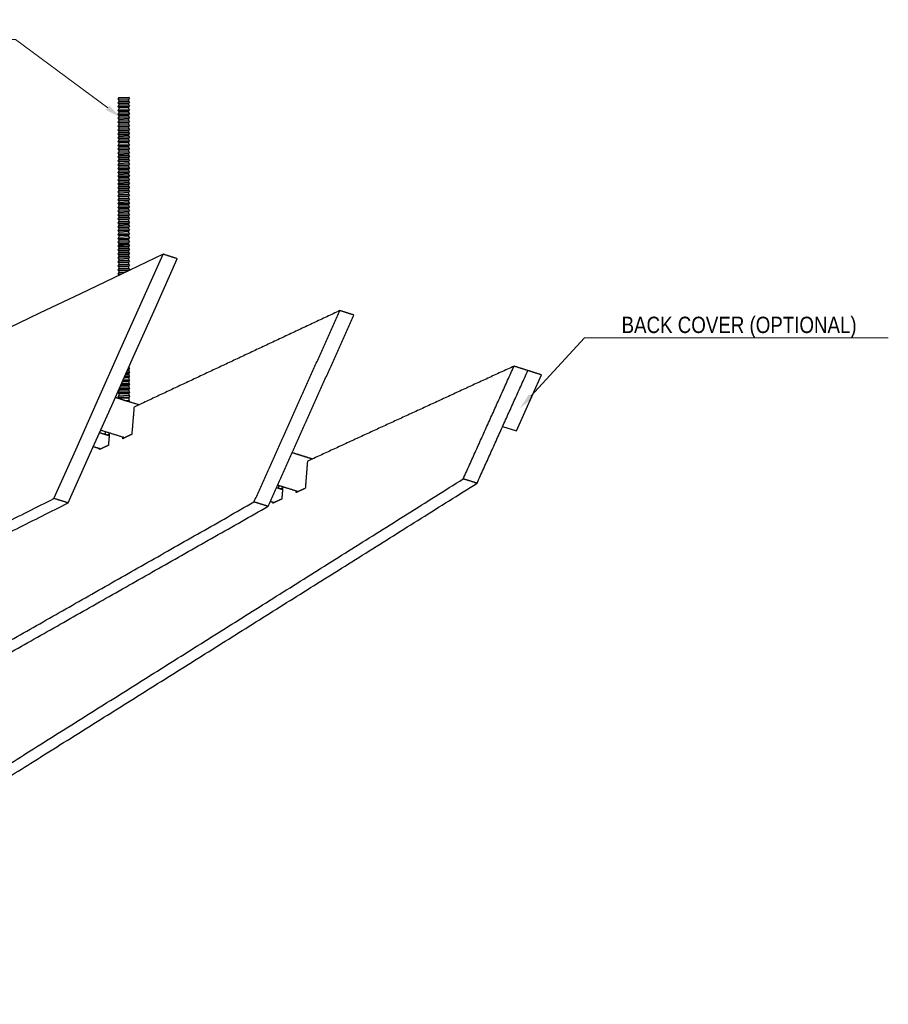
# Model space of a CAD drawing. Header units: centimetres. Extents: x 5283.6 to 5299.6, y 15505 to 15518.9.
# Tile 20 of 68: x 5288.9 to 5289.4, y 15511.6 to 15512.2. Entities that reach past the tile are written whole.
import ezdxf
from ezdxf import colors
from ezdxf.entities.mleader import LeaderData, LeaderLine
from ezdxf.math import Vec2, Vec3

# ---------------------------------------------------------------- set-up
doc = ezdxf.new("R2010")
doc.units = ezdxf.units.CM
doc.layers.add('_HD_muro', color=1, linetype='Continuous')
doc.layers.add('_HD_tornillo', color=30, linetype='Continuous')
doc.layers.add('HD021_Text', color=2, linetype='Continuous', lineweight=9)
doc.layers.add('Make2D$visible$Curves$Default', color=7, linetype='Continuous', true_color=0x000000)
doc.layers.add('Make2D$visible$Curves$UNICANAL', color=7, linetype='Continuous', true_color=0x000000)
doc.styles.add('Arial Narrow', font='ARIALN.TTF')

# ---------------------------------------------------------------- blocks, each defined once
blk = doc.blocks.new('Cirrus_1.20x2.40_iso@15')
at = {"layer": '_HD_tornillo'}
for p, q in [((5288.9464, 15512.15648), (5288.9458, 15512.15566)), ((5288.9458, 15512.15566), (5288.9529, 15512.15583)), ((5288.9458, 15512.15566), (5288.9464, 15512.15498)), ((5288.9464, 15512.15648), (5288.9524, 15512.15671)), ((5288.9464, 15512.15498), (5288.95239, 15512.15521)), ((5288.95239, 15512.15521), (5288.9529, 15512.15583)), ((5288.95239, 15512.15521), (5288.95239, 15512.15433)), ((5288.9524, 15512.15671), (5288.9529, 15512.15583)), ((5288.9464, 15512.15409), (5288.9458, 15512.15328)), ((5288.9458, 15512.15328), (5288.9529, 15512.15345)), ((5288.9458, 15512.15328), (5288.9464, 15512.1526)), ((5288.9464, 15512.15181), (5288.9458, 15512.151)), ((5288.9458, 15512.151), (5288.9529, 15512.15117)), ((5288.9458, 15512.151), (5288.9464, 15512.15032)), ((5288.9464, 15512.14945), (5288.9458, 15512.14864)), ((5288.9464, 15512.15498), (5288.9464, 15512.15409)), ((5288.9464, 15512.15409), (5288.95239, 15512.15433)), ((5288.9464, 15512.1526), (5288.95239, 15512.15283)), ((5288.9464, 15512.1526), (5288.9464, 15512.15181)), ((5288.9464, 15512.15181), (5288.95239, 15512.15205)), ((5288.9464, 15512.15032), (5288.95239, 15512.15055)), ((5288.9464, 15512.15032), (5288.9464, 15512.14945)), ((5288.9464, 15512.14945), (5288.95239, 15512.14969)), ((5288.95239, 15512.15283), (5288.9529, 15512.15345)), ((5288.95239, 15512.15283), (5288.95239, 15512.15205)), ((5288.95239, 15512.15055), (5288.9529, 15512.15117)), ((5288.95239, 15512.15055), (5288.95239, 15512.14969)), ((5288.9524, 15512.15433), (5288.9529, 15512.15345)), ((5288.9524, 15512.15205), (5288.9529, 15512.15117)), ((5288.9524, 15512.14969), (5288.9529, 15512.14881)), ((5288.9458, 15512.14864), (5288.9529, 15512.14881)), ((5288.9458, 15512.14864), (5288.9464, 15512.14796)), ((5288.9464, 15512.14709), (5288.9458, 15512.14627)), ((5288.9458, 15512.14627), (5288.9529, 15512.14644)), ((5288.9458, 15512.14627), (5288.9464, 15512.14559)), ((5288.9464, 15512.14467), (5288.9458, 15512.14386)), ((5288.9458, 15512.14386), (5288.9529, 15512.14403)), ((5288.9458, 15512.14386), (5288.9464, 15512.14318)), ((5288.9464, 15512.14796), (5288.95239, 15512.14819)), ((5288.9464, 15512.14796), (5288.9464, 15512.14709)), ((5288.9464, 15512.14709), (5288.95239, 15512.14732)), ((5288.9464, 15512.14559), (5288.95239, 15512.14582)), ((5288.9464, 15512.14559), (5288.9464, 15512.14467)), ((5288.9464, 15512.14467), (5288.95239, 15512.14491)), ((5288.9464, 15512.14318), (5288.95239, 15512.14341)), ((5288.9464, 15512.14318), (5288.9464, 15512.14226)), ((5288.95239, 15512.14819), (5288.9529, 15512.14881)), ((5288.95239, 15512.14819), (5288.95239, 15512.14732)), ((5288.95239, 15512.14582), (5288.9529, 15512.14644)), ((5288.95239, 15512.14582), (5288.95239, 15512.14491)), ((5288.95239, 15512.14341), (5288.9529, 15512.14403)), ((5288.95239, 15512.14341), (5288.95239, 15512.1425)), ((5288.9524, 15512.14732), (5288.9529, 15512.14644)), ((5288.9524, 15512.14491), (5288.9529, 15512.14403)), ((5288.9464, 15512.14226), (5288.9458, 15512.14145)), ((5288.9458, 15512.14145), (5288.9529, 15512.14162)), ((5288.9458, 15512.14145), (5288.9464, 15512.14077)), ((5288.9464, 15512.13985), (5288.9458, 15512.13903)), ((5288.9458, 15512.13903), (5288.9529, 15512.1392)), ((5288.9458, 15512.13903), (5288.9464, 15512.13835)), ((5288.9464, 15512.13744), (5288.9458, 15512.13662)), ((5288.9464, 15512.14226), (5288.95239, 15512.1425)), ((5288.9464, 15512.14077), (5288.95239, 15512.141)), ((5288.9464, 15512.14077), (5288.9464, 15512.13985)), ((5288.9464, 15512.13985), (5288.95239, 15512.14008)), ((5288.9464, 15512.13835), (5288.95239, 15512.13859)), ((5288.9464, 15512.13835), (5288.9464, 15512.13744)), ((5288.9464, 15512.13744), (5288.95239, 15512.13767)), ((5288.95239, 15512.141), (5288.9529, 15512.14162)), ((5288.95239, 15512.141), (5288.95239, 15512.14008)), ((5288.95239, 15512.13859), (5288.9529, 15512.1392)), ((5288.95239, 15512.13859), (5288.95239, 15512.13767)), ((5288.9524, 15512.1425), (5288.9529, 15512.14162)), ((5288.9524, 15512.14009), (5288.9529, 15512.1392)), ((5288.9524, 15512.13768), (5288.9529, 15512.13679)), ((5288.9458, 15512.13662), (5288.9529, 15512.13679)), ((5288.9458, 15512.13662), (5288.9464, 15512.13594)), ((5288.9464, 15512.13506), (5288.9458, 15512.13424)), ((5288.9458, 15512.13424), (5288.9529, 15512.13441)), ((5288.9458, 15512.13424), (5288.9464, 15512.13356)), ((5288.9464, 15512.13277), (5288.9458, 15512.13196)), ((5288.9458, 15512.13196), (5288.9529, 15512.13213)), ((5288.9458, 15512.13196), (5288.9464, 15512.13128)), ((5288.9464, 15512.13594), (5288.95239, 15512.13618)), ((5288.9464, 15512.13594), (5288.9464, 15512.13506)), ((5288.9464, 15512.13506), (5288.95239, 15512.13529)), ((5288.9464, 15512.13356), (5288.95239, 15512.13379)), ((5288.9464, 15512.13356), (5288.9464, 15512.13277)), ((5288.9464, 15512.13277), (5288.95239, 15512.13301)), ((5288.9464, 15512.13128), (5288.95239, 15512.13151)), ((5288.9464, 15512.13128), (5288.9464, 15512.13042)), ((5288.95239, 15512.13618), (5288.9529, 15512.13679)), ((5288.95239, 15512.13618), (5288.95239, 15512.13529)), ((5288.95239, 15512.13379), (5288.9529, 15512.13441)), ((5288.95239, 15512.13379), (5288.95239, 15512.13301)), ((5288.95239, 15512.13151), (5288.9529, 15512.13213)), ((5288.95239, 15512.13151), (5288.95239, 15512.13065)), ((5288.9524, 15512.13529), (5288.9529, 15512.13441)), ((5288.9524, 15512.13301), (5288.9529, 15512.13213)), ((5288.9464, 15512.13042), (5288.9458, 15512.1296)), ((5288.9458, 15512.1296), (5288.9529, 15512.12977)), ((5288.9458, 15512.1296), (5288.9464, 15512.12892)), ((5288.9464, 15512.12805), (5288.9458, 15512.12723)), ((5288.9458, 15512.12723), (5288.9529, 15512.1274)), ((5288.9458, 15512.12723), (5288.9464, 15512.12655)), ((5288.9464, 15512.12578), (5288.9458, 15512.12496)), ((5288.9458, 15512.12496), (5288.9529, 15512.12513)), ((5288.9464, 15512.13042), (5288.95239, 15512.13065)), ((5288.9464, 15512.12892), (5288.95239, 15512.12915)), ((5288.9464, 15512.12892), (5288.9464, 15512.12805)), ((5288.9464, 15512.12805), (5288.95239, 15512.12828)), ((5288.9464, 15512.12655), (5288.95239, 15512.12678)), ((5288.9464, 15512.12655), (5288.9464, 15512.12578)), ((5288.9464, 15512.12578), (5288.95239, 15512.12601)), ((5288.95239, 15512.12915), (5288.9529, 15512.12977)), ((5288.95239, 15512.12915), (5288.95239, 15512.12828)), ((5288.95239, 15512.12678), (5288.9529, 15512.1274)), ((5288.95239, 15512.12678), (5288.95239, 15512.12601)), ((5288.95239, 15512.12452), (5288.9529, 15512.12513)), ((5288.9524, 15512.13065), (5288.9529, 15512.12977)), ((5288.9524, 15512.12829), (5288.9529, 15512.1274)), ((5288.9524, 15512.12602), (5288.9529, 15512.12513)), ((5288.9458, 15512.12496), (5288.9464, 15512.12428)), ((5288.9464, 15512.12324), (5288.9458, 15512.12243)), ((5288.9458, 15512.12243), (5288.9529, 15512.1226)), ((5288.9458, 15512.12243), (5288.9464, 15512.12175)), ((5288.9464, 15512.12096), (5288.9458, 15512.12015)), ((5288.9458, 15512.12015), (5288.9529, 15512.12031)), ((5288.9458, 15512.12015), (5288.9464, 15512.11946)), ((5288.9464, 15512.12428), (5288.95239, 15512.12452)), ((5288.9464, 15512.12428), (5288.9464, 15512.12324)), ((5288.9464, 15512.12324), (5288.95239, 15512.12348)), ((5288.9464, 15512.12175), (5288.95239, 15512.12198)), ((5288.9464, 15512.12175), (5288.9464, 15512.12096)), ((5288.9464, 15512.12096), (5288.95239, 15512.1212)), ((5288.9464, 15512.11946), (5288.95239, 15512.1197)), ((5288.9464, 15512.11946), (5288.9464, 15512.1186)), ((5288.95239, 15512.12452), (5288.95239, 15512.12348)), ((5288.95239, 15512.12198), (5288.9529, 15512.1226)), ((5288.95239, 15512.12198), (5288.95239, 15512.1212)), ((5288.95239, 15512.1197), (5288.9529, 15512.12031)), ((5288.95239, 15512.1197), (5288.95239, 15512.11884)), ((5288.9524, 15512.12348), (5288.9529, 15512.1226)), ((5288.9524, 15512.1212), (5288.9529, 15512.12031)), ((5288.9464, 15512.1186), (5288.9458, 15512.11779)), ((5288.9458, 15512.11779), (5288.9529, 15512.11796)), ((5288.9458, 15512.11779), (5288.9464, 15512.11711)), ((5288.9464, 15512.11624), (5288.9458, 15512.11542)), ((5288.9458, 15512.11542), (5288.9529, 15512.11559)), ((5288.9458, 15512.11542), (5288.9464, 15512.11474)), ((5288.9464, 15512.11382), (5288.9458, 15512.11301)), ((5288.9458, 15512.11301), (5288.9529, 15512.11318)), ((5288.9458, 15512.11301), (5288.9464, 15512.11233)), ((5288.9464, 15512.1186), (5288.95239, 15512.11884)), ((5288.9464, 15512.11711), (5288.95239, 15512.11734)), ((5288.9464, 15512.11711), (5288.9464, 15512.11624)), ((5288.9464, 15512.11624), (5288.95239, 15512.11647)), ((5288.9464, 15512.11474), (5288.95239, 15512.11497)), ((5288.9464, 15512.11474), (5288.9464, 15512.11382)), ((5288.9464, 15512.11382), (5288.95239, 15512.11406)), ((5288.95239, 15512.11734), (5288.9529, 15512.11796)), ((5288.95239, 15512.11734), (5288.95239, 15512.11647)), ((5288.95239, 15512.11497), (5288.9529, 15512.11559)), ((5288.95239, 15512.11497), (5288.95239, 15512.11406)), ((5288.95239, 15512.11256), (5288.9529, 15512.11318)), ((5288.9524, 15512.11884), (5288.9529, 15512.11796)), ((5288.9524, 15512.11647), (5288.9529, 15512.11559)), ((5288.9524, 15512.11406), (5288.9529, 15512.11318)), ((5288.9464, 15512.11144), (5288.9458, 15512.11063)), ((5288.9458, 15512.11063), (5288.9529, 15512.11079)), ((5288.9458, 15512.11063), (5288.9464, 15512.10994)), ((5288.9464, 15512.10916), (5288.9458, 15512.10834)), ((5288.9458, 15512.10834), (5288.9529, 15512.10851)), ((5288.9458, 15512.10834), (5288.9464, 15512.10766)), ((5288.9464, 15512.11233), (5288.95239, 15512.11256)), ((5288.9464, 15512.11233), (5288.9464, 15512.11144)), ((5288.9464, 15512.11144), (5288.95239, 15512.11167)), ((5288.9464, 15512.10994), (5288.95239, 15512.11018)), ((5288.9464, 15512.10994), (5288.9464, 15512.10916)), ((5288.9464, 15512.10916), (5288.95239, 15512.10939)), ((5288.9464, 15512.10766), (5288.95239, 15512.1079)), ((5288.9464, 15512.10766), (5288.9464, 15512.1068)), ((5288.9464, 15512.1068), (5288.95239, 15512.10703)), ((5288.95239, 15512.11256), (5288.95239, 15512.11167)), ((5288.95239, 15512.11018), (5288.9529, 15512.11079)), ((5288.95239, 15512.11018), (5288.95239, 15512.10939)), ((5288.95239, 15512.1079), (5288.9529, 15512.10851)), ((5288.95239, 15512.1079), (5288.95239, 15512.10703)), ((5288.9524, 15512.11168), (5288.9529, 15512.11079)), ((5288.9524, 15512.1094), (5288.9529, 15512.10851)), ((5288.9524, 15512.10704), (5288.9529, 15512.10615)), ((5288.9464, 15512.1068), (5288.9458, 15512.10598)), ((5288.9458, 15512.10598), (5288.9529, 15512.10615)), ((5288.9458, 15512.10598), (5288.9464, 15512.1053)), ((5288.9464, 15512.10443), (5288.9458, 15512.10362)), ((5288.9458, 15512.10362), (5288.9529, 15512.10379)), ((5288.9458, 15512.10362), (5288.9464, 15512.10294)), ((5288.9464, 15512.10202), (5288.9458, 15512.1012)), ((5288.9458, 15512.1012), (5288.9529, 15512.10137)), ((5288.9458, 15512.1012), (5288.9464, 15512.10052)), ((5288.9464, 15512.1053), (5288.95239, 15512.10554)), ((5288.9464, 15512.1053), (5288.9464, 15512.10443)), ((5288.9464, 15512.10443), (5288.95239, 15512.10467)), ((5288.9464, 15512.10294), (5288.95239, 15512.10317)), ((5288.9464, 15512.10294), (5288.9464, 15512.10202)), ((5288.9464, 15512.10202), (5288.95239, 15512.10225)), ((5288.95239, 15512.10554), (5288.9529, 15512.10615)), ((5288.95239, 15512.10554), (5288.95239, 15512.10467)), ((5288.95239, 15512.10317), (5288.9529, 15512.10379)), ((5288.95239, 15512.10317), (5288.95239, 15512.10225)), ((5288.95239, 15512.10076), (5288.9529, 15512.10137)), ((5288.9524, 15512.10467), (5288.9529, 15512.10379)), ((5288.9524, 15512.10226), (5288.9529, 15512.10137)), ((5288.9464, 15512.09961), (5288.9458, 15512.09879)), ((5288.9458, 15512.09879), (5288.9529, 15512.09896)), ((5288.9458, 15512.09879), (5288.9464, 15512.09811)), ((5288.9464, 15512.0972), (5288.9458, 15512.09638)), ((5288.9458, 15512.09638), (5288.9529, 15512.09655)), ((5288.9458, 15512.09638), (5288.9464, 15512.0957)), ((5288.9464, 15512.10052), (5288.95239, 15512.10076)), ((5288.9464, 15512.10052), (5288.9464, 15512.09961)), ((5288.9464, 15512.09961), (5288.95239, 15512.09984)), ((5288.9464, 15512.09811), (5288.95239, 15512.09835)), ((5288.9464, 15512.09811), (5288.9464, 15512.0972)), ((5288.9464, 15512.0972), (5288.95239, 15512.09743)), ((5288.9464, 15512.0957), (5288.95239, 15512.09593)), ((5288.9464, 15512.0957), (5288.9464, 15512.09479)), ((5288.9464, 15512.09479), (5288.95239, 15512.09502)), ((5288.95239, 15512.10076), (5288.95239, 15512.09984)), ((5288.95239, 15512.09835), (5288.9529, 15512.09896)), ((5288.95239, 15512.09835), (5288.95239, 15512.09743)), ((5288.95239, 15512.09593), (5288.9529, 15512.09655)), ((5288.95239, 15512.09593), (5288.95239, 15512.09502)), ((5288.9524, 15512.09985), (5288.9529, 15512.09896)), ((5288.9524, 15512.09743), (5288.9529, 15512.09655)), ((5288.9524, 15512.09502), (5288.9529, 15512.09414)), ((5288.9464, 15512.09479), (5288.9458, 15512.09397)), ((5288.9458, 15512.09397), (5288.9529, 15512.09414)), ((5288.9458, 15512.09397), (5288.9464, 15512.09329)), ((5288.9464, 15512.0924), (5288.9458, 15512.09159)), ((5288.9458, 15512.09159), (5288.9529, 15512.09176)), ((5288.9458, 15512.09159), (5288.9464, 15512.09091)), ((5288.9464, 15512.09012), (5288.9458, 15512.0893)), ((5288.9458, 15512.0893), (5288.9529, 15512.08947)), ((5288.9458, 15512.0893), (5288.9464, 15512.08862)), ((5288.9464, 15512.09329), (5288.95239, 15512.09352)), ((5288.9464, 15512.09329), (5288.9464, 15512.0924)), ((5288.9464, 15512.0924), (5288.95239, 15512.09264)), ((5288.9464, 15512.09091), (5288.95239, 15512.09114)), ((5288.9464, 15512.09091), (5288.9464, 15512.09012)), ((5288.9464, 15512.09012), (5288.95239, 15512.09035)), ((5288.9464, 15512.08862), (5288.95239, 15512.08886)), ((5288.95239, 15512.09352), (5288.9529, 15512.09414)), ((5288.95239, 15512.09352), (5288.95239, 15512.09264)), ((5288.95239, 15512.09114), (5288.9529, 15512.09176)), ((5288.95239, 15512.09114), (5288.95239, 15512.09035)), ((5288.95239, 15512.08886), (5288.9529, 15512.08947)), ((5288.95239, 15512.08886), (5288.95239, 15512.088)), ((5288.9524, 15512.09264), (5288.9529, 15512.09176)), ((5288.9524, 15512.09036), (5288.9529, 15512.08947)), ((5288.9464, 15512.08776), (5288.9458, 15512.08695)), ((5288.9458, 15512.08695), (5288.9529, 15512.08712)), ((5288.9458, 15512.08695), (5288.9464, 15512.08627)), ((5288.9464, 15512.0854), (5288.9458, 15512.08458)), ((5288.9458, 15512.08458), (5288.9529, 15512.08475)), ((5288.9458, 15512.08458), (5288.9464, 15512.0839)), ((5288.9464, 15512.08313), (5288.9458, 15512.08231)), ((5288.9464, 15512.08862), (5288.9464, 15512.08776)), ((5288.9464, 15512.08776), (5288.95239, 15512.088)), ((5288.9464, 15512.08627), (5288.95239, 15512.0865)), ((5288.9464, 15512.08627), (5288.9464, 15512.0854)), ((5288.9464, 15512.0854), (5288.95239, 15512.08563)), ((5288.9464, 15512.0839), (5288.95239, 15512.08413)), ((5288.9464, 15512.0839), (5288.9464, 15512.08313)), ((5288.9464, 15512.08313), (5288.95239, 15512.08336)), ((5288.95239, 15512.0865), (5288.9529, 15512.08712)), ((5288.95239, 15512.0865), (5288.95239, 15512.08563)), ((5288.95239, 15512.08413), (5288.9529, 15512.08475)), ((5288.95239, 15512.08413), (5288.95239, 15512.08336)), ((5288.9524, 15512.088), (5288.9529, 15512.08712)), ((5288.9524, 15512.08563), (5288.9529, 15512.08475)), ((5288.9524, 15512.08337), (5288.9529, 15512.08248)), ((5288.9458, 15512.08231), (5288.9529, 15512.08248)), ((5288.9458, 15512.08231), (5288.9464, 15512.08163)), ((5288.9464, 15512.08059), (5288.9458, 15512.07977)), ((5288.9458, 15512.07977), (5288.9529, 15512.07994)), ((5288.9458, 15512.07977), (5288.9464, 15512.07909)), ((5288.9464, 15512.07831), (5288.9458, 15512.07749)), ((5288.9458, 15512.07749), (5288.9529, 15512.07766)), ((5288.9458, 15512.07749), (5288.9464, 15512.07681)), ((5288.9464, 15512.08163), (5288.95239, 15512.08186)), ((5288.9464, 15512.08163), (5288.9464, 15512.08059)), ((5288.9464, 15512.08059), (5288.95239, 15512.08082)), ((5288.9464, 15512.07909), (5288.95239, 15512.07933)), ((5288.9464, 15512.07909), (5288.9464, 15512.07831)), ((5288.9464, 15512.07831), (5288.95239, 15512.07854)), ((5288.9464, 15512.07681), (5288.95239, 15512.07704)), ((5288.9464, 15512.07681), (5288.9464, 15512.07595)), ((5288.95239, 15512.08186), (5288.9529, 15512.08248)), ((5288.95239, 15512.08186), (5288.95239, 15512.08082)), ((5288.95239, 15512.07933), (5288.9529, 15512.07994)), ((5288.95239, 15512.07933), (5288.95239, 15512.07854)), ((5288.95239, 15512.07704), (5288.9529, 15512.07766)), ((5288.95239, 15512.07704), (5288.95239, 15512.07618)), ((5288.9524, 15512.08083), (5288.9529, 15512.07994)), ((5288.9524, 15512.07855), (5288.9529, 15512.07766)), ((5288.9464, 15512.07595), (5288.9458, 15512.07513)), ((5288.9458, 15512.07513), (5288.9529, 15512.0753)), ((5288.9458, 15512.07513), (5288.9464, 15512.07445)), ((5288.9464, 15512.07358), (5288.9458, 15512.07277)), ((5288.9458, 15512.07277), (5288.9529, 15512.07294)), ((5288.9458, 15512.07277), (5288.9464, 15512.07209)), ((5288.9464, 15512.07117), (5288.9458, 15512.07035)), ((5288.9464, 15512.07595), (5288.95239, 15512.07618)), ((5288.9464, 15512.07445), (5288.95239, 15512.07469)), ((5288.9464, 15512.07445), (5288.9464, 15512.07358)), ((5288.9464, 15512.07358), (5288.95239, 15512.07382)), ((5288.9464, 15512.07209), (5288.95239, 15512.07232)), ((5288.9464, 15512.07209), (5288.9464, 15512.07117)), ((5288.9464, 15512.07117), (5288.95239, 15512.0714)), ((5288.95239, 15512.07469), (5288.9529, 15512.0753)), ((5288.95239, 15512.07469), (5288.95239, 15512.07382)), ((5288.95239, 15512.07232), (5288.9529, 15512.07294)), ((5288.95239, 15512.07232), (5288.95239, 15512.0714)), ((5288.9524, 15512.07619), (5288.9529, 15512.0753)), ((5288.9524, 15512.07382), (5288.9529, 15512.07294)), ((5288.9524, 15512.07141), (5288.9529, 15512.07052)), ((5288.9464, 15512.0665), (5288.94579, 15512.06569)), ((5288.94579, 15512.06569), (5288.95289, 15512.06585)), ((5288.94579, 15512.06569), (5288.9464, 15512.065)), ((5288.9458, 15512.07035), (5288.9529, 15512.07052)), ((5288.9458, 15512.07035), (5288.9464, 15512.06967)), ((5288.9464, 15512.06879), (5288.9458, 15512.06797)), ((5288.9458, 15512.06797), (5288.9529, 15512.06814)), ((5288.9458, 15512.06797), (5288.9464, 15512.06729)), ((5288.9464, 15512.06967), (5288.95239, 15512.06991)), ((5288.9464, 15512.06967), (5288.9464, 15512.06879)), ((5288.9464, 15512.06879), (5288.95239, 15512.06902)), ((5288.9464, 15512.06729), (5288.95239, 15512.06752)), ((5288.9464, 15512.06729), (5288.9464, 15512.06651)), ((5288.9464, 15512.0665), (5288.95239, 15512.06674)), ((5288.9464, 15512.06651), (5288.95239, 15512.06674)), ((5288.9464, 15512.065), (5288.95239, 15512.06524)), ((5288.9464, 15512.065), (5288.9464, 15512.06407)), ((5288.95239, 15512.06991), (5288.9529, 15512.07052)), ((5288.95239, 15512.06991), (5288.95239, 15512.06902)), ((5288.95239, 15512.06752), (5288.9529, 15512.06814)), ((5288.95239, 15512.06752), (5288.95239, 15512.06674)), ((5288.95239, 15512.06674), (5288.95289, 15512.06585)), ((5288.95239, 15512.06524), (5288.95289, 15512.06585)), ((5288.95239, 15512.06524), (5288.95239, 15512.0643)), ((5288.9524, 15512.06903), (5288.9529, 15512.06814)), ((5288.9464, 15512.06407), (5288.9458, 15512.06326)), ((5288.9458, 15512.06326), (5288.9529, 15512.06342)), ((5288.9458, 15512.06326), (5288.9464, 15512.06257)), ((5288.9464, 15512.06164), (5288.9458, 15512.06082)), ((5288.9458, 15512.06082), (5288.9529, 15512.06099)), ((5288.9458, 15512.06082), (5288.9464, 15512.06014)), ((5288.9464, 15512.05923), (5288.9458, 15512.05841)), ((5288.9464, 15512.06407), (5288.95239, 15512.06431)), ((5288.9464, 15512.06257), (5288.95239, 15512.06281)), ((5288.9464, 15512.06257), (5288.9464, 15512.06164)), ((5288.9464, 15512.06164), (5288.95239, 15512.06187)), ((5288.9464, 15512.06014), (5288.95239, 15512.06037)), ((5288.9464, 15512.06014), (5288.9464, 15512.05923)), ((5288.9464, 15512.05923), (5288.95239, 15512.05946)), ((5288.95239, 15512.06281), (5288.9529, 15512.06342)), ((5288.95239, 15512.06281), (5288.95239, 15512.06187)), ((5288.95239, 15512.06037), (5288.9529, 15512.06099)), ((5288.95239, 15512.06037), (5288.95239, 15512.05946)), ((5288.9524, 15512.06431), (5288.9529, 15512.06342)), ((5288.9524, 15512.06188), (5288.9529, 15512.06099)), ((5288.9524, 15512.05946), (5288.9529, 15512.05858)), ((5288.9458, 15512.05841), (5288.9529, 15512.05858)), ((5288.9458, 15512.05841), (5288.9464, 15512.05773)), ((5288.9464, 15512.05681), (5288.9458, 15512.056)), ((5288.9458, 15512.056), (5288.9529, 15512.05617)), ((5288.9458, 15512.056), (5288.9464, 15512.05532)), ((5288.9464, 15512.05438), (5288.9458, 15512.05356)), ((5288.9458, 15512.05356), (5288.9529, 15512.05373)), ((5288.9458, 15512.05356), (5288.9464, 15512.05288)), ((5288.9464, 15512.05773), (5288.95239, 15512.05796)), ((5288.9464, 15512.05773), (5288.9464, 15512.05681)), ((5288.9464, 15512.05681), (5288.95239, 15512.05705)), ((5288.9464, 15512.05532), (5288.95239, 15512.05555)), ((5288.9464, 15512.05532), (5288.9464, 15512.05438)), ((5288.9464, 15512.05438), (5288.95239, 15512.05461)), ((5288.9464, 15512.05288), (5288.95239, 15512.05312)), ((5288.9464, 15512.05288), (5288.9464, 15512.05197)), ((5288.95239, 15512.05796), (5288.9529, 15512.05858)), ((5288.95239, 15512.05796), (5288.95239, 15512.05705)), ((5288.95239, 15512.05555), (5288.9529, 15512.05617)), ((5288.95239, 15512.05555), (5288.95239, 15512.05461)), ((5288.95239, 15512.05312), (5288.9529, 15512.05373)), ((5288.95239, 15512.05312), (5288.95239, 15512.0522)), ((5288.9524, 15512.05705), (5288.9529, 15512.05617)), ((5288.9524, 15512.05462), (5288.9529, 15512.05373)), ((5288.9464, 15512.05197), (5288.9458, 15512.05115)), ((5288.9458, 15512.05115), (5288.9529, 15512.05132)), ((5288.9458, 15512.05115), (5288.9464, 15512.05047)), ((5288.9464, 15512.04954), (5288.9458, 15512.04872)), ((5288.9458, 15512.04872), (5288.94856, 15512.04878)), ((5288.9458, 15512.04872), (5288.9464, 15512.04804)), ((5288.9464, 15512.05197), (5288.95239, 15512.0522)), ((5288.9464, 15512.05047), (5288.95239, 15512.0507)), ((5288.9464, 15512.05047), (5288.9464, 15512.04954)), ((5288.9464, 15512.04954), (5288.95046, 15512.04969)), ((5288.9464, 15512.04804), (5288.94705, 15512.04806)), ((5288.9464, 15512.04804), (5288.9464, 15512.04775)), ((5288.95239, 15512.0507), (5288.9529, 15512.05132)), ((5288.95239, 15512.0507), (5288.95239, 15512.05062)), ((5288.9524, 15512.05221), (5288.9529, 15512.05132)), ((5288.95037, 15511.98677), (5288.95242, 15511.98685)), ((5288.95078, 15511.9877), (5288.95242, 15511.98777)), ((5288.95107, 15511.98834), (5288.95292, 15511.98838)), ((5288.95147, 15511.98923), (5288.95242, 15511.98926)), ((5288.95189, 15511.99018), (5288.95242, 15511.9902)), ((5288.95217, 15511.9908), (5288.95292, 15511.99082)), ((5288.95242, 15511.9902), (5288.95292, 15511.99082)), ((5288.95242, 15511.9902), (5288.95242, 15511.98926)), ((5288.95242, 15511.98777), (5288.95292, 15511.98838)), ((5288.95242, 15511.98777), (5288.95242, 15511.98685)), ((5288.95243, 15511.98927), (5288.95292, 15511.98838)), ((5288.95243, 15511.98686), (5288.95292, 15511.98597)), ((5288.95251, 15511.99156), (5288.95292, 15511.99082)), ((5288.94773, 15511.98087), (5288.95292, 15511.98099)), ((5288.9481, 15511.98171), (5288.95242, 15511.98187)), ((5288.94859, 15511.98279), (5288.95242, 15511.98294)), ((5288.94889, 15511.98346), (5288.95292, 15511.98356)), ((5288.94927, 15511.98432), (5288.95242, 15511.98444)), ((5288.94969, 15511.98525), (5288.95242, 15511.98535)), ((5288.94998, 15511.9859), (5288.95292, 15511.98597)), ((5288.95242, 15511.98535), (5288.95292, 15511.98597)), ((5288.95242, 15511.98535), (5288.95242, 15511.98444)), ((5288.95242, 15511.98294), (5288.95292, 15511.98356)), ((5288.95242, 15511.98294), (5288.95242, 15511.98187)), ((5288.95242, 15511.98038), (5288.95292, 15511.98099)), ((5288.95243, 15511.98444), (5288.95292, 15511.98356)), ((5288.95243, 15511.98188), (5288.95292, 15511.98099)), ((5288.94643, 15511.97679), (5288.94583, 15511.97598)), ((5288.94583, 15511.97598), (5288.95292, 15511.97615)), ((5288.94583, 15511.97598), (5288.94643, 15511.9753)), ((5288.94643, 15511.97438), (5288.94583, 15511.9733)), ((5288.94636, 15511.97779), (5288.94643, 15511.97771)), ((5288.94643, 15511.97771), (5288.95242, 15511.97794)), ((5288.94643, 15511.97771), (5288.94643, 15511.97679)), ((5288.94643, 15511.97679), (5288.95242, 15511.97703)), ((5288.94643, 15511.9753), (5288.95242, 15511.97553)), ((5288.94643, 15511.9753), (5288.94643, 15511.97438)), ((5288.94663, 15511.97841), (5288.95292, 15511.97856)), ((5288.947, 15511.97923), (5288.95242, 15511.97944)), ((5288.94742, 15511.98018), (5288.95242, 15511.98038)), ((5288.95242, 15511.98038), (5288.95242, 15511.97944)), ((5288.95242, 15511.97794), (5288.95292, 15511.97856)), ((5288.95242, 15511.97794), (5288.95242, 15511.97703)), ((5288.95242, 15511.97553), (5288.95292, 15511.97615)), ((5288.95242, 15511.97553), (5288.95242, 15511.97462)), ((5288.95243, 15511.97944), (5288.95292, 15511.97856)), ((5288.95243, 15511.97703), (5288.95292, 15511.97615)), ((5288.95243, 15511.97462), (5288.95292, 15511.97347)), ((5288.94583, 15511.9733), (5288.95292, 15511.97347)), ((5288.94583, 15511.9733), (5288.94643, 15511.97262)), ((5288.94643, 15511.97412), (5288.95242, 15511.97435)), ((5288.94643, 15511.97262), (5288.95242, 15511.97285)), ((5288.94643, 15511.97262), (5288.94643, 15511.9724)), ((5288.94988, 15511.97124), (5288.95242, 15511.97134)), ((5288.95242, 15511.97285), (5288.95292, 15511.97347)), ((5288.95242, 15511.97285), (5288.95242, 15511.97154)), ((5288.95243, 15511.97155), (5288.95292, 15511.97046)), ((5288.95265, 15511.97046), (5288.95292, 15511.97046)), ((5288.95286, 15511.97039), (5288.95292, 15511.97046))]:
    blk.add_line(p, q, dxfattribs=at)
at = {"layer": 'Make2D$visible$Curves$Default', "color": 7}
for p, q in [((5289.18969, 15511.95253), (5289.20513, 15511.98679)), ((5289.18123, 15511.95521), (5289.18969, 15511.95253))]:
    blk.add_line(p, q, dxfattribs=at)
for points in [[(5288.97344, 15512.06068), (5288.94808, 15512.04855), (5288.92285, 15512.03649), (5288.89776, 15512.0245), (5288.8728, 15512.01256), (5288.84798, 15512.0007)], [(5288.90666, 15511.91121), (5288.91999, 15511.94105), (5288.93333, 15511.97091), (5288.94669, 15512.0008), (5288.96006, 15512.03072), (5288.97344, 15512.06068)], [(5288.9154, 15511.90853), (5288.92872, 15511.93834), (5288.94206, 15511.96819), (5288.95541, 15511.99806), (5288.96878, 15512.02796), (5288.98216, 15512.0579)]]:
    blk.add_lwpolyline(points, dxfattribs=at)
for points, weights in [([(5288.98216, 15512.0579), (5288.9778, 15512.05929), (5288.97344, 15512.06068)], [1343.24236922, 1342.82637914, 1342.41038907]), ([(5289.08166, 15512.02617), (5289.01827, 15511.99643), (5288.95572, 15511.9671)], [1352.81014363, 1361.89937226, 1370.98860088]), ([(5289.02911, 15511.90909), (5289.05536, 15511.96757), (5289.08166, 15512.02617)], [1355.52818278, 1354.1691632, 1352.81014363]), ([(5289.03771, 15511.90643), (5289.06395, 15511.96487), (5289.09025, 15512.02343)], [1356.36016293, 1355.00114335, 1353.64212378]), ([(5289.09025, 15512.02343), (5289.08596, 15512.0248), (5289.08166, 15512.02617)], [1353.64212378, 1353.2261337, 1352.81014363]), ([(5289.18823, 15511.99218), (5289.12462, 15511.9629), (5289.06183, 15511.934)], [1363.20990907, 1372.2991377, 1381.38836633]), ([(5289.15713, 15511.92321), (5289.17267, 15511.95767), (5289.18823, 15511.99218)], [1364.82313855, 1364.01652381, 1363.20990907]), ([(5289.16559, 15511.92056), (5289.18113, 15511.955), (5289.19669, 15511.98948)], [1365.6551187, 1364.84850396, 1364.04188922]), ([(5289.19669, 15511.98948), (5289.19246, 15511.99083), (5289.18823, 15511.99218)], [1364.04188922, 1363.62589915, 1363.20990907]), ([(5289.20513, 15511.98679), (5289.20091, 15511.98814), (5289.19669, 15511.98948)], [1364.87386937, 1364.4578793, 1364.04188922]), ([(5288.95572, 15511.9671), (5288.95502, 15511.95876), (5288.95432, 15511.95042)], [1370.98860088, 1370.6664262, 1370.34425153]), ([(5288.93549, 15511.95288), (5288.93552, 15511.95325), (5288.93555, 15511.95362)], [1373.7020404, 1373.71640456, 1373.73076872]), ([(5288.93832, 15511.952), (5288.93805, 15511.95127), (5288.93778, 15511.95055)], [1373.1681764, 1373.1766795, 1373.1851826]), ([(5288.93913, 15511.95012), (5288.93986, 15511.95046), (5288.94059, 15511.9508)], [1372.92941135, 1372.82247683, 1372.7155423]), ([(5288.94059, 15511.9508), (5288.94029, 15511.94727), (5288.93999, 15511.94373)], [1372.7155423, 1372.5787919, 1372.4420415]), ([(5288.95432, 15511.95042), (5288.95156, 15511.94914), (5288.94881, 15511.94785)], [1370.34425153, 1370.74747782, 1371.15070412]), ([(5288.94881, 15511.94785), (5288.94884, 15511.94828), (5288.94888, 15511.94872)], [1371.15070412, 1371.16752995, 1371.18435578]), ([(5288.9491, 15511.94776), (5288.94896, 15511.9478), (5288.94881, 15511.94785)], [1371.17966806, 1371.16518609, 1371.15070412]), ([(5288.94883, 15511.948), (5288.94898, 15511.94808), (5288.94914, 15511.94815)], [1373.59229815, 1373.5699103, 1373.54752245]), ([(5288.94914, 15511.94815), (5288.94912, 15511.94795), (5288.9491, 15511.94776)], [1373.54752245, 1373.53995812, 1373.5323938]), ([(5288.93999, 15511.94373), (5288.93725, 15511.94245), (5288.9345, 15511.94116)], [1372.4420415, 1372.8452678, 1373.24849409]), ([(5288.9345, 15511.94116), (5288.93452, 15511.94143), (5288.93454, 15511.94169)], [1373.24849409, 1373.25872546, 1373.26895682]), ([(5289.06183, 15511.934), (5289.06117, 15511.92572), (5289.0605, 15511.91744)], [1381.38836633, 1381.06619165, 1380.74401697]), ([(5288.64902, 15511.6041), (5288.8966, 15511.75958), (5289.15713, 15511.92321)], [1436.27912304, 1400.55113079, 1364.82313855]), ([(5288.65736, 15511.60177), (5288.905, 15511.7571), (5289.16559, 15511.92056)], [1437.11110319, 1401.38311094, 1365.6551187]), ([(5289.16559, 15511.92056), (5289.16136, 15511.92188), (5289.15713, 15511.92321)], [1365.6551187, 1365.23912862, 1364.82313855]), ([(5289.04441, 15511.91907), (5289.04413, 15511.91835), (5289.04386, 15511.91762)], [1383.56792606, 1383.57650355, 1383.58508105]), ([(5289.04524, 15511.9172), (5289.04596, 15511.91754), (5289.04669, 15511.91787)], [1383.32781161, 1383.22155968, 1383.11530775]), ([(5289.04669, 15511.91787), (5289.0464, 15511.91436), (5289.04612, 15511.91085)], [1383.11530775, 1382.97855735, 1382.84180694]), ([(5289.0605, 15511.91744), (5289.05773, 15511.91617), (5289.05496, 15511.9149)], [1380.74401697, 1381.14724327, 1381.55046956]), ([(5289.05496, 15511.9149), (5289.055, 15511.91534), (5289.05503, 15511.91577)], [1381.55046956, 1381.56729675, 1381.58412394]), ([(5289.05509, 15511.91486), (5289.05503, 15511.91488), (5289.05496, 15511.9149)], [1381.56309177, 1381.55678067, 1381.55046956]), ([(5288.43861, 15511.67579), (5288.66669, 15511.79051), (5288.90666, 15511.91121)], [1415.9718731, 1380.9127702, 1345.85366731]), ([(5288.44719, 15511.67338), (5288.67535, 15511.78797), (5288.9154, 15511.90853)], [1416.80385325, 1381.74475035, 1346.68564745]), ([(5288.54398, 15511.63351), (5288.78041, 15511.76782), (5289.02911, 15511.90909)], [1425.87938475, 1390.70378377, 1355.52818278]), ([(5288.9154, 15511.90853), (5288.91103, 15511.90987), (5288.90666, 15511.91121)], [1346.68564745, 1346.26965738, 1345.85366731]), ([(5289.03771, 15511.90643), (5289.03341, 15511.90776), (5289.02911, 15511.90909)], [1356.36016293, 1355.94417285, 1355.52818278]), ([(5289.04612, 15511.91085), (5289.04336, 15511.90958), (5289.0406, 15511.90832)], [1382.84180694, 1383.24503324, 1383.64825954]), ([(5289.0406, 15511.90832), (5289.04062, 15511.90858), (5289.04065, 15511.90885)], [1383.64825954, 1383.658586, 1383.66891246]), ([(5288.55244, 15511.63115), (5288.78894, 15511.76531), (5289.03771, 15511.90643)], [1426.7113649, 1391.53576391, 1356.36016293])]:
    blk.add_rational_spline(points, weights, degree=2, dxfattribs=at)
at = {"layer": 'Make2D$visible$Curves$UNICANAL', "color": 7}
blk.add_lwpolyline([(5288.94425, 15511.97308), (5288.94716, 15511.97217), (5288.95007, 15511.97126), (5288.95299, 15511.97035), (5288.9559, 15511.96944), (5288.95881, 15511.96853)], dxfattribs=at)
for points, weights in [([(5288.95871, 15511.96849), (5288.95148, 15511.97075), (5288.94423, 15511.97301)], [1371.46931016, 1370.7652142, 1370.06111823]), ([(5288.93461, 15511.95152), (5288.93756, 15511.95061), (5288.94051, 15511.94969)], [1211.11587488, 1211.36898445, 1211.62209403]), ([(5288.94996, 15511.94838), (5288.94262, 15511.95066), (5288.93526, 15511.95295)], [1210.02978553, 1209.39970617, 1208.76962682]), ([(5288.9352, 15511.94149), (5288.93297, 15511.94218), (5288.93075, 15511.94287)], [1212.17774899, 1211.98666337, 1211.79557775]), ([(5289.06482, 15511.93538), (5289.05864, 15511.93731), (5289.05246, 15511.93924)], [1381.8741428, 1381.26376797, 1380.65339314]), ([(5289.05247, 15511.93931), (5289.0587, 15511.93736), (5289.06492, 15511.93542)], [1217.94336734, 1218.48537281, 1219.02737828]), ([(5289.04287, 15511.91793), (5289.04474, 15511.91735), (5289.04661, 15511.91677)], [1220.47583304, 1220.63853201, 1220.80123098]), ([(5289.05612, 15511.91543), (5289.04982, 15511.91739), (5289.04352, 15511.91934)], [1219.2079892, 1218.6597182, 1218.11144721]), ([(5289.0413, 15511.90864), (5289.04016, 15511.90899), (5289.03902, 15511.90935)], [1221.3583811, 1221.25892531, 1221.15946951])]:
    blk.add_rational_spline(points, weights, degree=2, dxfattribs=at)

msp = doc.modelspace()

# ---------------------------------------------------------------- block references
at = {"layer": '_HD_muro'}
msp.add_blockref('Cirrus_1.20x2.40_iso@15', (0, 0), dxfattribs=at)

# ---------------------------------------------------------------- leaders
at = {"layer": 'HD021_Text'}
ml = msp.add_multileader_mtext('Standard', dxfattribs=at)
ml.set_content('CABLE TO UNISTRUT', color=5, style='Arial Narrow')
ml.set_leader_properties(color=5, linetype='ByLayer', lineweight=15)
ml.build(insert=Vec2(0, 0))
ml.multileader.update_dxf_attribs({"text_left_attachment_type": 6, "text_right_attachment_type": 6, "dogleg_length": 0.1, "arrow_head_size": 0.01, "scale": 5})
ctx = ml.context
ctx.base_point, ctx.scale, ctx.char_height, ctx.arrow_head_size, ctx.landing_gap_size, ctx.plane_origin = Vec3(5288.72683, 15512.19196), 5, 0.01, 0.01, 0.015, Vec3(5289.14358, 15512.05046)
ctx.left_attachment, ctx.right_attachment, ctx.text_align_type = 6, 6, 2
notes = []
notes.append((ctx, [(0, (1, 1, 0), (5288.88311, 15512.19196), (-1, 0), 0.00929, [(1, [(5288.94763, 15512.14427)], 0, [])])]))
ctx.mtext.insert, ctx.mtext.alignment, ctx.mtext.flow_direction = Vec3(5288.85881, 15512.20396), 3, 5
ml = msp.add_multileader_mtext('Standard', dxfattribs=at)
ml.set_content('BACK COVER (OPTIONAL)', color=5, style='Arial Narrow')
ml.set_leader_properties(color=5, linetype='ByLayer', lineweight=15)
ml.build(insert=Vec2(0, 0))
ml.multileader.update_dxf_attribs({"text_left_attachment_type": 6, "text_right_attachment_type": 6, "dogleg_length": 0.1, "arrow_head_size": 0.01, "scale": 5})
ctx = ml.context
ctx.base_point, ctx.scale, ctx.char_height, ctx.arrow_head_size, ctx.landing_gap_size, ctx.plane_origin = Vec3(5289.24057, 15512.0095), 5, 0.01, 0.01, 0.015, Vec3(5289.31206, 15511.98286)
ctx.left_attachment, ctx.right_attachment, ctx.text_align_type = 6, 6, 2
notes.append((ctx, [(1, (1, 1, 0), (5289.23128, 15512.0095), (1, 0), 0.00929, [(1, [(5289.19178, 15511.96639)], 0, [])])]))
ctx.mtext.insert, ctx.mtext.width, ctx.mtext.alignment, ctx.mtext.flow_direction = Vec3(5289.39788, 15512.02244), 0.2878579, 3, 5
for ctx, leaders in notes:
    for number, flags, end, landing, length, lines in leaders:
        leader = LeaderData()
        leader.index, (leader.has_last_leader_line, leader.has_dogleg_vector, leader.attachment_direction) = number, flags
        leader.last_leader_point, leader.dogleg_vector, leader.dogleg_length = Vec3(end), Vec3(landing), length
        for number, points, colour, breaks in lines:
            line = LeaderLine()
            line.index, line.vertices, line.color, line.breaks = number, Vec3.list(points), colors.encode_raw_color(colour), breaks
            leader.lines.append(line)
        ctx.leaders.append(leader)

doc.saveas('drawing.dxf')
